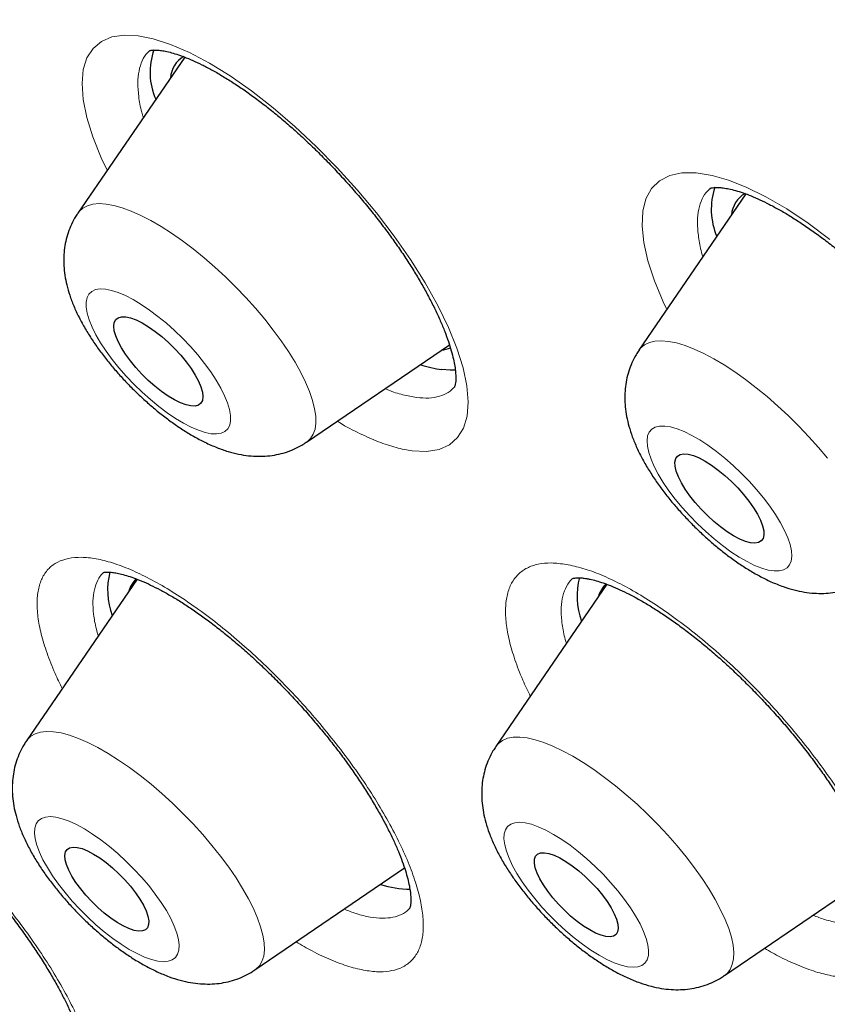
# Model space of a CAD drawing. Header units: millimetres. Extents: x 8 to 971, y 12 to 977.
# Tile 69 of 196: x 772 to 778, y 525 to 532. Entities that reach past the tile are written whole.
import ezdxf

# ---------------------------------------------------------------- set-up
doc = ezdxf.new("R2010")
doc.units = ezdxf.units.MM

msp = doc.modelspace()

# ---------------------------------------------------------------- linework, layer by layer
at = {"color": 7, "linetype": 'Continuous', "lineweight": 30}
for p, q in [((773.0084, 531.8891), (772.2031, 530.7133)), ((777.2416, 530.8574), (776.4351, 529.6798)), ((773.9267, 528.9854), (775.0049, 529.7201)), ((772.6487, 527.9529), (771.8145, 526.7349)), ((776.1926, 527.9145), (775.3555, 526.6922)), ((771.8128, 526.7323), (771.8145, 526.7349)), ((773.5382, 525.007), (774.6668, 525.776)), ((777.0792, 524.9644), (778.2182, 525.7405))]:
    msp.add_line(p, q, dxfattribs=at)
at = {"color": 252, "linetype": 'Continuous', "lineweight": 0, "flags": 128}
for points in [[(772.4241, 531.036), (772.3786, 531.1305), (772.3158, 531.2871), (772.2706, 531.4334), (772.2432, 531.5683), (772.2341, 531.6891), (772.2436, 531.7944), (772.2714, 531.8836), (772.3169, 531.9549), (772.38, 532.0075), (772.4597, 532.041), (772.5546, 532.0549), (772.6565, 532.0498), (772.7698, 532.0276), (772.902, 531.9849), (773.0446, 531.9232), (773.1948, 531.8437), (773.3513, 531.7469), (773.5126, 531.634), (773.6755, 531.5071), (773.8387, 531.367), (774.0006, 531.2155), (774.158, 531.0554), (774.3097, 530.8878), (774.454, 530.7146), (774.5882, 530.5391), (774.7112, 530.3628), (774.8216, 530.1874), (774.9175, 530.0164), (774.9977, 529.8512), (775.0616, 529.6936), (775.1082, 529.5464), (775.1365, 529.4113), (775.1468, 529.2893), (775.1386, 529.1827), (775.112, 529.0928), (775.0674, 529.0202), (775.0056, 528.9662), (774.9273, 528.9318), (774.8333, 528.9166), (774.7253, 528.9211), (774.7253, 528.9211)], [(776.6457, 529.9874), (776.6181, 530.0429), (776.5515, 530.202), (776.5021, 530.3522), (776.4707, 530.4906), (776.4579, 530.6157), (776.4636, 530.7265), (776.4875, 530.8209), (776.5299, 530.8978), (776.59, 530.9567), (776.6666, 530.9965), (776.7592, 531.0165), (776.8667, 531.017), (776.9872, 530.9977), (777.1108, 530.9619), (777.2432, 530.9095), (777.393, 530.8357), (777.5499, 530.7442), (777.7111, 530.6369), (777.8749, 530.5144)], [(772.2031, 530.7133), (772.2116, 530.7246), (772.2395, 530.7503), (772.2741, 530.7689), (772.3153, 530.7802), (772.3627, 530.7843), (772.4158, 530.7809), (772.4744, 530.7702), (772.5378, 530.7523), (772.6057, 530.7272), (772.6774, 530.6952), (772.7524, 530.6566), (772.8301, 530.6116), (772.9098, 530.5606), (772.9909, 530.5041), (773.0728, 530.4424), (773.1547, 530.3761), (773.2361, 530.3058), (773.3163, 530.2319), (773.3946, 530.1551), (773.4704, 530.076), (773.5431, 529.9952), (773.6121, 529.9134), (773.6768, 529.8313), (773.7368, 529.7494), (773.7915, 529.6685), (773.8406, 529.5892), (773.8835, 529.5122), (773.92, 529.438), (773.9498, 529.3673), (773.9726, 529.3007), (773.9882, 529.2386), (773.9966, 529.1816), (773.9976, 529.1301), (773.9913, 529.0846), (773.9777, 529.0454), (773.9569, 529.0128), (773.929, 528.9871), (773.9267, 528.9854)], [(772.4104, 530.1397), (772.3699, 530.1415), (772.3354, 530.1358), (772.3072, 530.1229), (772.2858, 530.1028), (772.2716, 530.0758), (772.2646, 530.0423), (772.265, 530.0028), (772.2727, 529.9578), (772.2877, 529.9078), (772.3098, 529.8536), (772.3386, 529.7959), (772.3738, 529.7355), (772.4149, 529.6732), (772.4613, 529.6099), (772.5125, 529.5463), (772.5676, 529.4834), (772.6261, 529.422), (772.687, 529.3629), (772.7496, 529.307), (772.813, 529.2549), (772.8763, 529.2075), (772.9388, 529.1653), (772.9995, 529.1289), (773.0576, 529.0988), (773.1124, 529.0754), (773.1631, 529.059), (773.209, 529.0499), (773.2495, 529.0481), (773.2841, 529.0538), (773.3122, 529.0667), (773.3336, 529.0868), (773.3479, 529.1138), (773.3549, 529.1473), (773.3545, 529.1868), (773.3467, 529.2318), (773.3317, 529.2818), (773.3097, 529.336), (773.2808, 529.3936), (773.2456, 529.454), (773.2045, 529.5163), (773.1581, 529.5797), (773.107, 529.6433), (773.0518, 529.7062), (772.9934, 529.7676), (772.9325, 529.8267), (772.8699, 529.8826), (772.8065, 529.9347), (772.7431, 529.9821), (772.6807, 530.0243), (772.62, 530.0607), (772.5618, 530.0908), (772.507, 530.1142), (772.4564, 530.1306), (772.4104, 530.1397)], [(776.4351, 529.6798), (776.4483, 529.6965), (776.4775, 529.7209), (776.5134, 529.7382), (776.5557, 529.7481), (776.6042, 529.7508), (776.6584, 529.746), (776.7179, 529.734), (776.7823, 529.7147), (776.8509, 529.6883), (776.9233, 529.655), (776.9988, 529.6152), (777.0769, 529.569), (777.1569, 529.517), (777.2382, 529.4595), (777.3202, 529.3969), (777.4021, 529.3298), (777.4833, 529.2587), (777.5631, 529.1843), (777.641, 529.107), (777.7163, 529.0275), (777.7883, 528.9465), (777.8566, 528.8646)], [(776.7228, 529.0867), (776.6735, 529.1008), (776.6292, 529.1076), (776.5905, 529.107), (776.5579, 529.0991), (776.5318, 529.0839), (776.5126, 529.0616), (776.5006, 529.0326), (776.4959, 528.9972), (776.4986, 528.9559), (776.5086, 528.9092), (776.5259, 528.8579), (776.5501, 528.8025), (776.581, 528.7439), (776.6181, 528.6828), (776.6609, 528.6201), (776.7089, 528.5565), (776.7613, 528.4931), (776.8176, 528.4306), (776.8769, 528.3698), (776.9384, 528.3116), (777.0014, 528.2568), (777.0648, 528.2061), (777.128, 528.1603), (777.19, 528.1198), (777.25, 528.0853), (777.3071, 528.0573), (777.3607, 528.0361), (777.41, 528.0219), (777.4543, 528.0151), (777.493, 528.0157), (777.5256, 528.0236), (777.5517, 528.0388), (777.5708, 528.0611), (777.5829, 528.0901), (777.5876, 528.1256), (777.5849, 528.1669), (777.5748, 528.2135), (777.5576, 528.2649), (777.5334, 528.3202), (777.5025, 528.3788), (777.4654, 528.4399), (777.4226, 528.5026), (777.3746, 528.5662), (777.3222, 528.6296), (777.2659, 528.6922), (777.2066, 528.7529), (777.1451, 528.8111), (777.0821, 528.8659), (777.0187, 528.9166), (776.9555, 528.9625), (776.8935, 529.0029), (776.8335, 529.0374), (776.7763, 529.0654), (776.7228, 529.0867)], [(771.8145, 526.7349), (771.8198, 526.742), (771.8466, 526.7687), (771.8803, 526.7883), (771.9206, 526.8007), (771.9671, 526.8058), (772.0195, 526.8034), (772.0773, 526.7938), (772.1401, 526.7768), (772.2074, 526.7527), (772.2786, 526.7217), (772.3532, 526.684), (772.4305, 526.6398), (772.51, 526.5897), (772.5909, 526.5339), (772.6727, 526.4729), (772.7547, 526.4073), (772.8362, 526.3375), (772.9166, 526.2641), (772.9952, 526.1876), (773.0714, 526.1088), (773.1446, 526.0282), (773.2141, 525.9465), (773.2795, 525.8644), (773.3402, 525.7824), (773.3957, 525.7014), (773.4455, 525.6218), (773.4893, 525.5444), (773.5267, 525.4698), (773.5575, 525.3986), (773.5813, 525.3314), (773.5979, 525.2686), (773.6073, 525.2109), (773.6094, 525.1586), (773.6041, 525.1122), (773.5915, 525.072), (773.5717, 525.0385), (773.5448, 525.0118), (773.5382, 525.007)], [(775.3555, 526.6922), (775.3743, 526.7146), (775.4049, 526.7375), (775.4421, 526.7533), (775.4858, 526.7617), (775.5355, 526.7628), (775.5909, 526.7565), (775.6514, 526.7429), (775.7167, 526.7221), (775.7862, 526.6943), (775.8592, 526.6596), (775.9354, 526.6184), (776.0139, 526.5711), (776.0942, 526.5178), (776.1757, 526.4592), (776.2577, 526.3957), (776.3395, 526.3277), (776.4205, 526.2559), (776.5, 526.1808), (776.5774, 526.103), (776.652, 526.0231), (776.7233, 525.9419), (776.7907, 525.8599), (776.8536, 525.7777), (776.9116, 525.6962), (776.9641, 525.6159), (777.0108, 525.5374), (777.0512, 525.4614), (777.0851, 525.3886), (777.1121, 525.3194), (777.1321, 525.2545), (777.1449, 525.1944), (777.1504, 525.1395), (777.1485, 525.0903), (777.1392, 525.0472), (777.1228, 525.0106), (777.0991, 524.9807), (777.0792, 524.9644)], [(771.9582, 526.1602), (771.9277, 526.1498), (771.904, 526.1322), (771.8872, 526.1076), (771.8776, 526.0763), (771.8754, 526.0389), (771.8806, 525.9957), (771.8931, 525.9474), (771.9127, 525.8946), (771.9392, 525.838), (771.9723, 525.7785), (772.0114, 525.7168), (772.056, 525.6537), (772.1056, 525.5901), (772.1594, 525.5268), (772.2168, 525.4648), (772.2769, 525.4048), (772.339, 525.3477), (772.4022, 525.2942), (772.4657, 525.2451), (772.5286, 525.201), (772.59, 525.1625), (772.6491, 525.1301), (772.7051, 525.1044), (772.7573, 525.0855), (772.805, 525.0738), (772.8475, 525.0695), (772.8842, 525.0726), (772.9146, 525.083), (772.9384, 525.1006), (772.9551, 525.1252), (772.9647, 525.1565), (772.9669, 525.1939), (772.9617, 525.2371), (772.9492, 525.2854), (772.9296, 525.3382), (772.9031, 525.3948), (772.8701, 525.4543), (772.831, 525.516), (772.7864, 525.5791), (772.7368, 525.6427), (772.6829, 525.706), (772.6256, 525.768), (772.5654, 525.828), (772.5033, 525.8851), (772.4401, 525.9386), (772.3766, 525.9877), (772.3138, 526.0318), (772.2524, 526.0703), (772.1933, 526.1027), (772.1372, 526.1284), (772.085, 526.1473), (772.0373, 526.159), (771.9949, 526.1633), (771.9582, 526.1602)], [(775.5764, 526.1167), (775.5342, 526.1207), (775.4977, 526.1173), (775.4676, 526.1066), (775.4441, 526.0886), (775.4276, 526.0637), (775.4184, 526.0322), (775.4165, 525.9945), (775.422, 525.9511), (775.4348, 525.9025), (775.4547, 525.8496), (775.4815, 525.7929), (775.5148, 525.7332), (775.5542, 525.6714), (775.599, 525.6083), (775.6488, 525.5447), (775.7028, 525.4815), (775.7604, 525.4195), (775.8206, 525.3596), (775.8828, 525.3027), (775.946, 525.2493), (776.0094, 525.2004), (776.0723, 525.1566), (776.1336, 525.1183), (776.1926, 525.0862), (776.2485, 525.0608), (776.3005, 525.0422), (776.348, 525.0309), (776.3902, 525.0269), (776.4266, 525.0302), (776.4568, 525.041), (776.4803, 525.0589), (776.4967, 525.0838), (776.506, 525.1153), (776.5078, 525.1531), (776.5023, 525.1965), (776.4895, 525.245), (776.4696, 525.298), (776.4428, 525.3547), (776.4095, 525.4143), (776.3702, 525.4761), (776.3253, 525.5393), (776.2755, 525.6029), (776.2215, 525.6661), (776.164, 525.728), (776.1037, 525.7879), (776.0416, 525.8449), (775.9783, 525.8982), (775.9149, 525.9471), (775.8521, 525.991), (775.7908, 526.0292), (775.7317, 526.0613), (775.6758, 526.0868), (775.6238, 526.1053), (775.5764, 526.1167)]]:
    msp.add_lwpolyline(points, dxfattribs=at)
at = {"color": 7, "linetype": 'Continuous', "lineweight": 30, "flags": 128}
for points in [[(773.0557, 529.2591), (773.0188, 529.2671), (772.9772, 529.2825), (772.9318, 529.3049), (772.8838, 529.3337), (772.8341, 529.3683), (772.7838, 529.408), (772.7341, 529.4519), (772.6861, 529.499), (772.6409, 529.5482), (772.5994, 529.5985), (772.5627, 529.6487), (772.5314, 529.6976), (772.5064, 529.7443), (772.4881, 529.7876), (772.4771, 529.8266), (772.4734, 529.8605), (772.4773, 529.8884), (772.4886, 529.9098), (772.5071, 529.9241), (772.5323, 529.931), (772.5637, 529.9305), (772.6007, 529.9224), (772.6423, 529.9071), (772.6876, 529.8847), (772.7357, 529.8559), (772.7854, 529.8212), (772.8356, 529.7815), (772.8853, 529.7377), (772.9333, 529.6906), (772.9786, 529.6414), (773.02, 529.5911), (773.0568, 529.5409), (773.088, 529.492), (773.1131, 529.4453), (773.1313, 529.402), (773.1424, 529.3629), (773.146, 529.3291), (773.1421, 529.3012), (773.1308, 529.2798), (773.1124, 529.2655), (773.0871, 529.2585), (773.0557, 529.2591)], [(775.0514, 529.5295), (775.0111, 529.5284), (774.9483, 529.533)], [(777.2383, 528.2377), (777.1954, 528.2553), (777.1491, 528.2798), (777.1004, 528.3105), (777.0504, 528.3468), (777.0002, 528.3879), (776.9509, 528.4329), (776.9037, 528.4808), (776.8595, 528.5304), (776.8194, 528.5808), (776.7843, 528.6307), (776.7549, 528.6791), (776.732, 528.7248), (776.7159, 528.7669), (776.7071, 528.8044), (776.7059, 528.8365), (776.7121, 528.8624), (776.7256, 528.8816), (776.7463, 528.8936), (776.7735, 528.8982), (776.8067, 528.8953), (776.8452, 528.885), (776.8881, 528.8674), (776.9344, 528.843), (776.9831, 528.8122), (777.0331, 528.7759), (777.0833, 528.7348), (777.1326, 528.6898), (777.1798, 528.6419), (777.224, 528.5923), (777.2641, 528.5419), (777.2992, 528.492), (777.3286, 528.4436), (777.3515, 528.3979), (777.3676, 528.3558), (777.3763, 528.3183), (777.3776, 528.2863), (777.3714, 528.2603), (777.3578, 528.2411), (777.3372, 528.2291), (777.31, 528.2245), (777.2767, 528.2274), (777.2383, 528.2377)], [(772.6898, 525.3009), (772.661, 525.2995), (772.6266, 525.3054), (772.5874, 525.3187), (772.5444, 525.339), (772.4984, 525.3657), (772.4506, 525.3984), (772.4021, 525.4361), (772.3541, 525.4781), (772.3076, 525.5233), (772.2638, 525.5707), (772.2237, 525.6191), (772.1882, 525.6675), (772.1582, 525.7147), (772.1344, 525.7596), (772.1172, 525.8012), (772.1072, 525.8384), (772.1046, 525.8704), (772.1093, 525.8964), (772.1214, 525.9159), (772.1405, 525.9284), (772.1662, 525.9335), (772.1979, 525.9313), (772.2348, 525.9216), (772.276, 525.9048), (772.3207, 525.8812), (772.3677, 525.8514), (772.416, 525.8162), (772.4644, 525.7762), (772.5118, 525.7325), (772.557, 525.686), (772.5991, 525.638), (772.637, 525.5894), (772.6698, 525.5415), (772.6969, 525.4953), (772.7174, 525.4519), (772.731, 525.4124), (772.7374, 525.3777), (772.7363, 525.3486), (772.7279, 525.3258), (772.7122, 525.3098), (772.6898, 525.3009)], [(776.186, 525.2588), (776.1491, 525.2684), (776.1079, 525.2851), (776.0633, 525.3086), (776.0163, 525.3383), (775.9681, 525.3735), (775.9197, 525.4134), (775.8723, 525.4571), (775.827, 525.5034), (775.7848, 525.5515), (775.7469, 525.6001), (775.7139, 525.648), (775.6868, 525.6943), (775.6662, 525.7376), (775.6525, 525.7772), (775.646, 525.812), (775.647, 525.8412), (775.6553, 525.8641), (775.6708, 525.8802), (775.6932, 525.8892), (775.7219, 525.8907), (775.7562, 525.8849), (775.7953, 525.8717), (775.8383, 525.8515), (775.8843, 525.8249), (775.9321, 525.7923), (775.9805, 525.7547), (776.0286, 525.7127), (776.0751, 525.6676), (776.1189, 525.6202), (776.1591, 525.5718), (776.1946, 525.5233), (776.2247, 525.4761), (776.2487, 525.4312), (776.2659, 525.3896), (776.276, 525.3523), (776.2788, 525.3202), (776.2741, 525.2941), (776.2622, 525.2745), (776.2431, 525.2619), (776.2176, 525.2567), (776.186, 525.2588)]]:
    msp.add_lwpolyline(points, dxfattribs=at)
at = {"color": 7, "linetype": 'Continuous', "lineweight": 30}
for centre, radius, start, end in [((773.2493, 531.775), 0.5024, 160.33356, 203.99786), ((773.1061, 531.7171), 0.2058, 120.61553, 175.8205), ((777.505, 530.743), 0.5247, 161.75423, 203.09173), ((777.3373, 530.6841), 0.2049, 119.85962, 175.92732), ((774.9157, 529.9495), 0.2706, 276.69789, 291.25731), ((775.0762, 530.4573), 0.9331, 251.85188, 262.12133), ((772.9672, 527.8711), 0.5406, 165.37453, 200.73277), ((772.7802, 527.8113), 0.1996, 133.36828, 164.789), ((776.5069, 527.8283), 0.5393, 165.20474, 200.76313), ((776.3169, 527.7711), 0.1948, 131.36071, 165.15658), ((774.7113, 526.3568), 0.7404, 252.17199, 269.81468)]:
    msp.add_arc(centre, radius, start, end, dxfattribs=at)
at = {"color": 252, "linetype": 'Continuous', "lineweight": 0}
for points, knots in [([(762.6299, 536.8015), (762.6665, 536.8427), (762.9066, 537.1137), (763.4528, 537.5119), (764.2716, 537.9878), (765.2005, 538.3445), (766.2242, 538.5932), (767.3427, 538.7298), (768.5518, 538.7546), (769.8478, 538.6675), (771.2266, 538.4687), (772.6838, 538.1589), (774.2149, 537.739), (775.8151, 537.2103), (777.4792, 536.5746), (779.2022, 535.8338), (780.9785, 534.9902), (782.8026, 534.0465), (784.6687, 533.0057), (786.571, 531.8711), (788.5034, 530.6461), (790.46, 529.3348), (792.4345, 527.9411), (794.4207, 526.4695), (796.4124, 524.9246), (798.4033, 523.3113), (800.3872, 521.6346), (802.3577, 519.8999), (804.3088, 518.1125), (806.2343, 516.2782), (808.128, 514.4026), (809.9841, 512.4917), (811.7967, 510.5515), (813.5602, 508.588), (815.2688, 506.6076), (816.9174, 504.6163), (818.5007, 502.6206), (820.0136, 500.6265), (821.4516, 498.6405), (822.8099, 496.6688), (824.0844, 494.7175), (825.2711, 492.7929), (826.3661, 490.9009), (827.3662, 489.0475), (828.268, 487.2386), (829.0689, 485.4798), (829.7662, 483.7768), (830.3577, 482.1347), (830.8417, 480.5589), (831.2166, 479.0542), (831.4811, 477.6254), (831.6346, 476.277), (831.6764, 475.0133), (831.6065, 473.8381), (831.4249, 472.7554), (831.1332, 471.7676), (830.7283, 470.8818), (830.2596, 470.1383), (829.8762, 469.7405), (829.7056, 469.5634)], [0, 0, 0, 0, 0.003203, 0.021066, 0.038929, 0.056792, 0.074656, 0.092519, 0.110382, 0.128245, 0.146108, 0.163971, 0.181834, 0.199697, 0.21756, 0.235424, 0.253287, 0.27115, 0.289013, 0.306876, 0.324739, 0.342602, 0.360466, 0.378329, 0.396192, 0.414055, 0.431918, 0.449781, 0.467644, 0.485507, 0.503371, 0.521234, 0.539097, 0.55696, 0.574823, 0.592686, 0.610549, 0.628412, 0.646275, 0.664139, 0.682002, 0.699865, 0.717728, 0.735591, 0.753454, 0.771317, 0.789181, 0.807044, 0.824907, 0.84277, 0.860633, 0.878496, 0.896359, 0.914222, 0.932085, 0.949949, 0.967812, 0.985675, 1, 1, 1, 1]), ([(762.6588, 520.4211), (762.4299, 521.0413), (761.9741, 522.2763), (761.4685, 524.0158), (761.0992, 525.6578), (760.8784, 527.1954), (760.8029, 528.6301), (760.8732, 529.956), (761.0852, 531.1647), (761.4403, 532.2431), (761.9378, 533.1861), (762.5776, 533.9933), (763.3596, 534.6649), (764.2799, 535.1986), (765.3278, 535.5933), (766.4972, 535.8421), (767.7837, 535.9435), (769.1872, 535.8974), (770.7075, 535.7037), (772.3378, 535.364), (774.062, 534.8845), (775.8677, 534.2659), (777.7474, 533.5103), (779.7008, 532.6178), (781.728, 531.5883), (783.8201, 530.427), (785.9581, 529.1463), (788.1252, 527.7544), (790.3119, 526.2569), (792.518, 524.6538), (794.7434, 522.9453), (796.9787, 521.1391), (799.2051, 519.2522), (801.4036, 517.2989), (803.5644, 515.2874), (805.6872, 513.2179), (807.7721, 511.0905), (809.8103, 508.9143), (811.7862, 506.7086), (813.6814, 504.4913), (815.4873, 502.2721), (817.2038, 500.0512), (818.8307, 497.8286), (820.3615, 495.6139), (821.786, 493.4252), (823.0892, 491.2815), (824.2659, 489.1922), (825.3126, 487.1591), (826.2414, 485.1755), (826.7488, 483.9108), (827.0035, 483.2757)], [0, 0, 0, 0, 0.020985, 0.041789, 0.062502, 0.083215, 0.104018, 0.125, 0.145987, 0.166791, 0.187505, 0.208217, 0.229019, 0.25, 0.270986, 0.291791, 0.312505, 0.333217, 0.354019, 0.375, 0.395986, 0.416791, 0.437505, 0.458217, 0.479019, 0.5, 0.520986, 0.541791, 0.562505, 0.583217, 0.604019, 0.625, 0.645986, 0.666791, 0.687505, 0.708217, 0.729019, 0.75, 0.770986, 0.791791, 0.812505, 0.833217, 0.854019, 0.875, 0.895985, 0.916789, 0.937502, 0.958215, 0.979017, 1, 1, 1, 1]), ([(772.7489, 531.9396), (772.7415, 531.9339), (772.7154, 531.9138), (772.6861, 531.8623), (772.6612, 531.7867), (772.6522, 531.6961), (772.66, 531.5918), (772.675, 531.5036), (772.6923, 531.4476), (772.6966, 531.4338)], [0, 0, 0, 0, 0.069418, 0.243804, 0.418745, 0.593124, 0.7677, 0.942843, 1, 1, 1, 1]), ([(776.9734, 530.8994), (776.962, 530.8893), (776.9325, 530.8632), (776.9016, 530.8034), (776.88, 530.7225), (776.8741, 530.6275), (776.885, 530.5192), (776.9002, 530.4371), (776.9156, 530.389), (776.9173, 530.3839)], [0, 0, 0, 0, 0.110152, 0.283689, 0.457434, 0.631723, 0.805464, 0.979279, 1, 1, 1, 1]), ([(774.5206, 529.3901), (774.5274, 529.3871), (774.5748, 529.3658), (774.6559, 529.3409), (774.7238, 529.3287), (774.7578, 529.3227)], [0, 0, 0, 0, 0.076366, 0.538915, 1, 1, 1, 1]), ([(774.7578, 529.3227), (774.7893, 529.3202), (774.8523, 529.3153), (774.9316, 529.3296), (774.9981, 529.3571), (775.03, 529.3889), (775.0452, 529.404)], [0, 0, 0, 0, 0.254986, 0.51079, 0.765776, 1, 1, 1, 1]), ([(774.7253, 528.9211), (774.725, 528.9212), (774.6864, 528.9266), (774.6047, 528.9425), (774.4716, 528.9864), (774.3281, 529.0503), (774.223, 529.1038), (774.1649, 529.1403), (774.1592, 529.1439)], [0, 0, 0, 0, 0.001948, 0.244629, 0.48808, 0.730757, 0.97343, 1, 1, 1, 1]), ([(772.0844, 527.1289), (772.0656, 527.1672), (772.0201, 527.2599), (771.9673, 527.3975), (771.9237, 527.5406), (771.8986, 527.6711), (771.8922, 527.7873), (771.904, 527.8879), (771.9339, 527.9721), (771.9824, 528.0376), (772.047, 528.086), (772.1038, 528.1019), (772.1321, 528.1098)], [0, 0, 0, 0, 0.072405, 0.175397, 0.278713, 0.381698, 0.484607, 0.58784, 0.690754, 0.793726, 0.897027, 1, 1, 1, 1]), ([(772.1321, 528.1098), (772.1634, 528.1139), (772.226, 528.122), (772.3381, 528.1093), (772.4617, 528.0788), (772.5972, 528.0281), (772.742, 527.9593), (772.8945, 527.8729), (773.0528, 527.7696), (773.2149, 527.6511), (773.3787, 527.5188), (773.5423, 527.3742), (773.7034, 527.2193), (773.8602, 527.0561), (774.0105, 526.8863), (774.1525, 526.7125), (774.2846, 526.5366), (774.4046, 526.3609), (774.5114, 526.1877), (774.6038, 526.019), (774.6799, 525.8573), (774.7394, 525.7044), (774.7816, 525.562), (774.8052, 525.4326), (774.8107, 525.3173), (774.7979, 525.2174), (774.7664, 525.1349), (774.7172, 525.0701), (774.6524, 525.0249), (774.5736, 524.9989), (774.4812, 524.9903), (774.3729, 525.0005), (774.2496, 525.0303), (774.1149, 525.0795), (773.9807, 525.1415), (773.8889, 525.1946), (773.8481, 525.2182)], [0, 0, 0, 0, 0.029598, 0.05929, 0.088888, 0.118529, 0.148264, 0.177905, 0.207562, 0.237313, 0.26697, 0.296651, 0.326427, 0.356109, 0.385813, 0.415613, 0.445318, 0.475033, 0.504845, 0.534561, 0.564272, 0.594078, 0.623789, 0.65348, 0.683266, 0.712958, 0.742623, 0.772383, 0.802048, 0.829815, 0.857579, 0.887229, 0.916973, 0.946622, 0.97627, 1, 1, 1, 1]), ([(775.6155, 527.0719), (775.596, 527.1122), (775.55, 527.2073), (775.4971, 527.3474), (775.4546, 527.4912), (775.4313, 527.6221), (775.4261, 527.7392), (775.4394, 527.8409), (775.4714, 527.9254), (775.5212, 527.9923), (775.5881, 528.0407), (775.6722, 528.069), (775.7707, 528.0793), (775.848, 528.0695), (775.8867, 528.0646)], [0, 0, 0, 0, 0.063027, 0.148423, 0.233553, 0.318646, 0.404013, 0.489107, 0.574138, 0.659444, 0.744472, 0.829558, 0.914914, 1, 1, 1, 1]), ([(772.3986, 528.0044), (772.397, 528.0033), (772.3767, 527.989), (772.3511, 527.9465), (772.3241, 527.8761), (772.3139, 527.7898), (772.317, 527.7235), (772.3255, 527.6534), (772.3337, 527.6016), (772.3515, 527.5435), (772.3567, 527.5265)], [0, 0, 0, 0, 0.015513, 0.197022, 0.37853, 0.560601, 0.742109, 0.742822, 0.924698, 1, 1, 1, 1]), ([(775.8867, 528.0646), (775.9276, 528.0559), (776.0098, 528.0384), (776.1473, 527.9879), (776.2933, 527.9204), (776.4473, 527.8344), (776.6069, 527.732), (776.77, 527.6143), (776.9348, 527.4825), (777.0991, 527.3385), (777.2608, 527.1843), (777.4178, 527.0213), (777.5683, 526.852), (777.7104, 526.6784), (777.842, 526.5026), (777.9617, 526.3269), (778.0682, 526.1535), (778.1594, 525.9847), (778.2348, 525.8226), (778.2934, 525.669), (778.3339, 525.5264), (778.3564, 525.3961), (778.3605, 525.2798), (778.3457, 525.1795), (778.3127, 525.0959), (778.262, 525.03), (778.1936, 524.9833), (778.109, 524.9557), (778.0113, 524.9478), (777.9026, 524.9586), (777.7826, 524.9867), (777.6489, 525.0345), (777.514, 525.0952), (777.4219, 525.1474), (777.3814, 525.1704)], [0, 0, 0, 0, 0.031478, 0.063055, 0.094533, 0.126057, 0.157681, 0.189205, 0.220745, 0.252385, 0.283926, 0.315493, 0.347159, 0.378726, 0.410318, 0.442011, 0.473603, 0.505206, 0.53691, 0.568513, 0.600112, 0.631812, 0.663408, 0.694987, 0.726665, 0.758242, 0.789792, 0.821442, 0.852992, 0.882521, 0.91205, 0.943582, 0.975216, 1, 1, 1, 1]), ([(775.9399, 527.9616), (775.9371, 527.9596), (775.9148, 527.9441), (775.887, 527.8997), (775.8679, 527.8529), (775.8541, 527.7992), (775.8464, 527.7414), (775.8505, 527.6406), (775.8642, 527.5497), (775.8823, 527.4891), (775.888, 527.4697)], [0, 0, 0, 0, 0.026144, 0.204234, 0.381753, 0.382456, 0.560345, 0.738807, 0.916701, 1, 1, 1, 1]), ([(769.5393, 526.7904), (769.5593, 526.807), (769.5992, 526.8403), (769.68, 526.8661), (769.7748, 526.8739), (769.8846, 526.8612), (770.007, 526.8293), (770.1407, 526.7785), (770.2843, 526.7087), (770.4356, 526.6215), (770.5928, 526.5179), (770.7541, 526.3988), (770.9173, 526.266), (771.0804, 526.1213), (771.2412, 525.966), (771.3979, 525.8026), (771.5485, 525.633), (771.6908, 525.4591), (771.8233, 525.2835), (771.9443, 525.1081), (772.0518, 524.9354), (772.145, 524.7674), (772.2228, 524.6061), (772.2834, 524.4541), (772.3268, 524.3127), (772.3524, 524.1839), (772.3594, 524.0697), (772.3481, 523.971), (772.3195, 523.8908), (772.2747, 523.8293), (772.2147, 523.7844), (772.1373, 523.7569), (772.0429, 523.7483), (771.9343, 523.7592), (771.8125, 523.79), (771.6792, 523.8403), (771.5459, 523.9028), (771.4542, 523.9567), (771.4131, 523.9809)], [0, 0, 0, 0, 0.027929, 0.055948, 0.083878, 0.111848, 0.139908, 0.167878, 0.195863, 0.223938, 0.251923, 0.279932, 0.30803, 0.336038, 0.364069, 0.392189, 0.420219, 0.448261, 0.476393, 0.504434, 0.53247, 0.560597, 0.588633, 0.61665, 0.644758, 0.672776, 0.70077, 0.728853, 0.756846, 0.783048, 0.809248, 0.837226, 0.865294, 0.893271, 0.921249, 0.949316, 0.977294, 1, 1, 1, 1]), ([(774.2111, 525.4655), (774.242, 525.4535), (774.3116, 525.4264), (774.4088, 525.4037), (774.501, 525.3946), (774.5797, 525.4017), (774.6459, 525.4248), (774.6892, 525.4503), (774.7057, 525.4733), (774.7087, 525.4774)], [0, 0, 0, 0, 0.136113, 0.306148, 0.475643, 0.63436, 0.793085, 0.962674, 1, 1, 1, 1]), ([(777.747, 525.4195), (777.7777, 525.4079), (777.8451, 525.3825), (777.9388, 525.3615), (778.0315, 525.352), (778.115, 525.3588), (778.1864, 525.3835), (778.2334, 525.4113), (778.2514, 525.4359), (778.2553, 525.4413)], [0, 0, 0, 0, 0.132058, 0.289644, 0.447234, 0.615603, 0.784515, 0.952888, 1, 1, 1, 1])]:
    msp.add_open_spline(points, degree=3, knots=knots, dxfattribs=at)
at = {"color": 7, "linetype": 'Continuous', "lineweight": 30}
for points, knots in [([(762.6287, 536.8126), (762.5944, 536.7784), (762.53, 536.7141), (762.447, 536.6291), (762.383, 536.5621), (762.334, 536.5098), (762.2922, 536.4647), (762.2573, 536.4264), (762.2171, 536.3817), (762.1674, 536.3258), (762.1048, 536.2536), (762.0453, 536.1833), (761.9916, 536.1184), (761.9488, 536.0656), (761.9111, 536.0184), (761.88, 535.9789), (761.8516, 535.9422), (761.8204, 535.9017), (761.7821, 535.851), (761.7397, 535.7939), (761.6966, 535.7347), (761.6575, 535.6799), (761.6229, 535.6306), (761.5922, 535.5862), (761.5628, 535.5431), (761.5327, 535.4982), (761.5016, 535.4513), (761.4698, 535.4023), (761.4342, 535.3468), (761.3952, 535.2847), (761.3542, 535.2179), (761.3156, 535.1536), (761.2803, 535.0937), (761.2368, 535.0182), (761.181, 534.9189), (761.117, 534.8001), (761.057, 534.6841), (760.9999, 534.5697), (760.9415, 534.4478), (760.883, 534.32), (760.8292, 534.1973), (760.787, 534.0971), (760.7535, 534.0149), (760.7266, 533.9472), (760.6989, 533.8759), (760.6706, 533.8008), (760.6431, 533.7259), (760.6183, 533.6564), (760.5969, 533.5952), (760.5773, 533.5377), (760.5571, 533.477), (760.5346, 533.4079), (760.5077, 533.3229), (760.479, 533.2285), (760.4504, 533.1306), (760.4248, 533.0395), (760.4009, 532.9515), (760.3781, 532.8637), (760.356, 532.7758), (760.3348, 532.6878), (760.314, 532.5978), (760.2928, 532.5022), (760.2705, 532.3965), (760.2467, 532.2774), (760.2223, 532.1469), (760.1985, 532.0099), (760.1747, 531.8609), (760.152, 531.7048), (760.1311, 531.545), (760.1138, 531.3961), (760.0993, 531.2576), (760.0874, 531.129), (760.0773, 531.007), (760.0683, 530.8844), (760.0601, 530.7545), (760.0528, 530.6151), (760.0467, 530.468), (760.042, 530.3143), (760.0389, 530.1535), (760.0377, 529.986), (760.0384, 529.8173), (760.041, 529.6545), (760.0449, 529.5052), (760.0497, 529.3698), (760.055, 529.2463), (760.0608, 529.1317), (760.0668, 529.027), (760.0733, 528.9241), (760.081, 528.8141), (760.0907, 528.6866), (760.1026, 528.5448), (760.1165, 528.3948), (760.1319, 528.2426), (760.1468, 528.1062), (760.1608, 527.9856), (760.1734, 527.8817), (760.1861, 527.782), (760.1982, 527.6906), (760.2091, 527.6104), (760.2187, 527.5418), (760.2272, 527.4832), (760.2364, 527.4197), (760.2482, 527.3405), (760.2643, 527.2364), (760.2839, 527.1129), (760.3067, 526.9757), (760.3316, 526.8311), (760.3596, 526.6754), (760.3907, 526.5087), (760.4253, 526.3307), (760.4613, 526.1527), (760.4977, 525.9794), (760.5331, 525.817), (760.5663, 525.6683), (760.5969, 525.5351), (760.6245, 525.4177), (760.649, 525.3151), (760.6722, 525.2198), (760.696, 525.1233), (760.7223, 525.0183), (760.7514, 524.9043), (760.7834, 524.7809), (760.8195, 524.6443), (760.8611, 524.49), (760.9057, 524.3287), (760.9526, 524.1621), (761.0012, 523.9933), (761.0552, 523.81), (761.1062, 523.6405), (761.1527, 523.4887), (761.1915, 523.3641), (761.2281, 523.248), (761.2603, 523.147), (761.2877, 523.062), (761.309, 522.9964), (761.3251, 522.9471), (761.3391, 522.9044), (761.3555, 522.8546), (761.3768, 522.7904), (761.4033, 522.7109), (761.4618, 522.5369), (761.5506, 522.2786), (761.6684, 521.946), (761.7752, 521.653), (761.8703, 521.3979), (761.9536, 521.1786), (762.0341, 520.97), (762.1116, 520.7722), (762.1851, 520.5875), (762.2532, 520.4183), (762.3146, 520.2675), (762.3689, 520.1355), (762.4159, 520.0221), (762.4558, 519.9264), (762.4857, 519.8553), (762.5068, 519.8051), (762.5207, 519.7722), (762.5341, 519.7405), (762.5505, 519.702), (762.5732, 519.6484), (762.6036, 519.5774), (762.6401, 519.4922), (762.6806, 519.3983), (762.7229, 519.3009), (762.8101, 519.1013), (762.9261, 518.8395), (763.0748, 518.5108), (763.2126, 518.2108), (763.3617, 517.8918), (763.5238, 517.5507), (763.6996, 517.1873), (763.8899, 516.8011), (764.0642, 516.4538), (764.2139, 516.1601), (764.33, 515.9346), (764.4367, 515.7294), (764.5335, 515.5446), (764.6119, 515.3962), (764.6732, 515.2806), (764.7184, 515.1959), (764.7567, 515.1242), (764.7872, 515.0672), (764.8126, 515.02), (764.8425, 514.9643), (764.8835, 514.8883), (764.9396, 514.7847), (765.0075, 514.6598), (765.0875, 514.5136), (765.1791, 514.347), (765.2825, 514.1602), (765.3979, 513.9535), (765.5235, 513.7303), (765.7708, 513.2944), (766.1444, 512.6486), (766.5937, 511.8945), (766.994, 511.2381), (767.3391, 510.6822), (767.6925, 510.1226), (768.0058, 509.6349), (768.2704, 509.2283), (768.4783, 508.912), (768.6727, 508.6188), (768.8531, 508.3489), (769.0111, 508.1141), (769.1478, 507.9122), (769.2643, 507.7409), (769.3698, 507.5866), (769.462, 507.4523), (769.5386, 507.341), (769.6109, 507.2364), (769.6882, 507.1246), (769.7805, 506.9917), (769.8771, 506.8531), (769.9769, 506.7105), (770.0786, 506.5656), (770.1889, 506.4092), (770.3102, 506.2378), (770.4453, 506.0478), (770.5936, 505.8404), (770.7546, 505.6163), (770.9282, 505.3761), (771.1173, 505.1161), (771.3222, 504.8362), (771.5481, 504.5298), (771.7962, 504.1958), (772.0675, 503.8337), (772.3581, 503.4491), (772.6686, 503.042), (772.9993, 502.6126), (773.3435, 502.1701), (773.7008, 501.7153), (774.0707, 501.2492), (774.4603, 500.7635), (774.8699, 500.2583), (775.3092, 499.7225), (775.7796, 499.1555), (776.2825, 498.5569), (776.8099, 497.9371), (777.3623, 497.2966), (777.94, 496.6358), (778.5315, 495.9686), (779.1359, 495.2962), (779.7526, 494.6197), (780.3933, 493.927), (781.0581, 493.2185), (781.7257, 492.5176), (782.3944, 491.8256), (783.0626, 491.1437), (783.7513, 490.451), (784.4604, 489.748), (785.19, 489.0355), (785.94, 488.3142), (786.6882, 487.6057), (787.4334, 486.9109), (788.174, 486.2305), (788.9314, 485.5459), (789.5931, 484.9555), (790.0034, 484.5972), (790.1546, 484.4651)], [0, 0, 0, 0, 0.002524, 0.004738, 0.006649, 0.008292, 0.009693, 0.010852, 0.011919, 0.014023, 0.016404, 0.019185, 0.021045, 0.022854, 0.0244, 0.025682, 0.026725, 0.027994, 0.02969, 0.031724, 0.033603, 0.035459, 0.03702, 0.03835, 0.039716, 0.041146, 0.042641, 0.044196, 0.045802, 0.047894, 0.050035, 0.052035, 0.053864, 0.05558, 0.059016, 0.062977, 0.066344, 0.069448, 0.073242, 0.077144, 0.080676, 0.083979, 0.085836, 0.087759, 0.089798, 0.091953, 0.094168, 0.096173, 0.097835, 0.099326, 0.101003, 0.102936, 0.105112, 0.108095, 0.110767, 0.113199, 0.115599, 0.117984, 0.120364, 0.122742, 0.12512, 0.127632, 0.13043, 0.133593, 0.137114, 0.140751, 0.144374, 0.148804, 0.152917, 0.156714, 0.160227, 0.163475, 0.166476, 0.169447, 0.172699, 0.176183, 0.179815, 0.183593, 0.18752, 0.1916, 0.195795, 0.199727, 0.203297, 0.206451, 0.209342, 0.21203, 0.214516, 0.216678, 0.219224, 0.222176, 0.22553, 0.229012, 0.232476, 0.235924, 0.238284, 0.240636, 0.242929, 0.244977, 0.246761, 0.248283, 0.249542, 0.250656, 0.252502, 0.254802, 0.257556, 0.260672, 0.263835, 0.267019, 0.2708, 0.27461, 0.278449, 0.282147, 0.28559, 0.288707, 0.291498, 0.293951, 0.296054, 0.297894, 0.299884, 0.302051, 0.304397, 0.306921, 0.309647, 0.312776, 0.316353, 0.319477, 0.322876, 0.326551, 0.330502, 0.333025, 0.335599, 0.337909, 0.339899, 0.34157, 0.342921, 0.343759, 0.344471, 0.345428, 0.346685, 0.34824, 0.350089, 0.356864, 0.363268, 0.369302, 0.37367, 0.37782, 0.381754, 0.385471, 0.388959, 0.392123, 0.394942, 0.39737, 0.399467, 0.401234, 0.40267, 0.403403, 0.404006, 0.404489, 0.405152, 0.406137, 0.407444, 0.409068, 0.410824, 0.412606, 0.414413, 0.421759, 0.426894, 0.432252, 0.437969, 0.444055, 0.450511, 0.457335, 0.464524, 0.468824, 0.47276, 0.476332, 0.47954, 0.482383, 0.484049, 0.485539, 0.486779, 0.487762, 0.488492, 0.489224, 0.490643, 0.492427, 0.494575, 0.497088, 0.499965, 0.503146, 0.506678, 0.510558, 0.514563, 0.528912, 0.543333, 0.552547, 0.561789, 0.571061, 0.580354, 0.585938, 0.591134, 0.595942, 0.600363, 0.604396, 0.607461, 0.610257, 0.612784, 0.615013, 0.616829, 0.618222, 0.620129, 0.622292, 0.624713, 0.626895, 0.629252, 0.631783, 0.63452, 0.637602, 0.641044, 0.644618, 0.648512, 0.652726, 0.65726, 0.662113, 0.66761, 0.673466, 0.679682, 0.686257, 0.693192, 0.700487, 0.707694, 0.715221, 0.723067, 0.731232, 0.739717, 0.749065, 0.758773, 0.768839, 0.779264, 0.790049, 0.801192, 0.812027, 0.823181, 0.834655, 0.846448, 0.85856, 0.869849, 0.881402, 0.893219, 0.9053, 0.917645, 0.930254, 0.943127, 0.955159, 0.967412, 0.979887, 0.992582, 1, 1, 1, 1]), ([(795.7469, 480.5926), (795.6804, 480.6426), (794.7133, 481.3693), (792.8607, 482.8861), (790.2103, 485.1335), (787.61, 487.4812), (785.0552, 489.9143), (782.5615, 492.4228), (780.1443, 494.99), (777.8184, 497.6004), (775.5983, 500.2378), (773.4975, 502.8859), (771.5291, 505.5284), (769.7052, 508.1491), (768.037, 510.7317), (766.5348, 513.2604), (765.2079, 515.7195), (764.0645, 518.094), (763.1115, 520.3691), (762.355, 522.5308), (761.7995, 524.5658), (761.4484, 526.4616), (761.304, 528.2065), (761.3671, 529.7897), (761.6374, 531.2014), (762.1131, 532.433), (762.7914, 533.4768), (763.668, 534.3264), (764.7375, 534.9766), (765.9935, 535.4234), (767.428, 535.664), (769.0323, 535.697), (770.7965, 535.522), (772.7097, 535.1403), (774.7601, 534.5542), (776.9351, 533.767), (779.221, 532.7848), (781.605, 531.6091), (784.0269, 530.2862), (785.6808, 529.2692), (786.4869, 528.7735)], [0, 0, 0, 0, 0.002044, 0.029705, 0.056694, 0.083684, 0.110673, 0.137662, 0.164652, 0.191641, 0.218631, 0.24562, 0.27261, 0.299599, 0.326589, 0.353578, 0.380568, 0.407557, 0.434547, 0.461536, 0.488526, 0.515515, 0.542505, 0.569494, 0.596484, 0.623473, 0.650462, 0.677452, 0.704441, 0.731431, 0.75842, 0.78541, 0.812399, 0.839389, 0.866378, 0.893368, 0.920357, 0.947347, 0.974336, 1, 1, 1, 1]), ([(772.7437, 531.9375), (772.7436, 531.9374), (772.7431, 531.9372), (772.7487, 531.9392), (772.7622, 531.9416), (772.7842, 531.9429), (772.8147, 531.9413), (772.8523, 531.936), (772.8968, 531.9261), (772.9477, 531.9114), (773.0049, 531.8911), (773.0684, 531.865), (773.1373, 531.8326), (773.2112, 531.7941), (773.2894, 531.7494), (773.3711, 531.6986), (773.4557, 531.642), (773.5424, 531.58), (773.6305, 531.5128), (773.7192, 531.441), (773.8079, 531.3651), (773.8964, 531.2853), (773.9848, 531.2015), (774.0729, 531.1138), (774.1601, 531.0227), (774.2458, 530.9289), (774.3293, 530.8329), (774.41, 530.7356), (774.4872, 530.6378), (774.5603, 530.5401), (774.6288, 530.4435), (774.6923, 530.3486), (774.7508, 530.2554), (774.8046, 530.1637), (774.8538, 530.0734), (774.8981, 529.9854), (774.9371, 529.9005), (774.9705, 529.8198), (774.998, 529.7441), (775.0197, 529.6746), (775.0357, 529.612), (775.0463, 529.5572), (775.0521, 529.5109), (775.0538, 529.474), (775.0527, 529.4444), (775.0496, 529.4224), (775.0459, 529.4084), (775.0431, 529.4022), (775.0432, 529.4024), (775.0432, 529.4025)], [0, 0, 0, 0, 0.010697, 0.031518, 0.051121, 0.071825, 0.091928, 0.111845, 0.13144, 0.151324, 0.171726, 0.192629, 0.213994, 0.235757, 0.257848, 0.280193, 0.302719, 0.325359, 0.348055, 0.370747, 0.393312, 0.41579, 0.438531, 0.461499, 0.484645, 0.507914, 0.531245, 0.554555, 0.577768, 0.600817, 0.623645, 0.646198, 0.668402, 0.690787, 0.713342, 0.735996, 0.758638, 0.781141, 0.803386, 0.825255, 0.846627, 0.867409, 0.887531, 0.906972, 0.925815, 0.945772, 0.96595, 0.986837, 1, 1, 1, 1]), ([(776.9694, 530.8989), (776.9698, 530.8992), (776.9707, 530.8997), (776.9806, 530.9028), (776.9986, 530.9057), (777.0255, 530.9068), (777.0599, 530.9046), (777.1015, 530.8985), (777.1499, 530.8875), (777.2045, 530.8714), (777.2647, 530.8497), (777.3301, 530.8222), (777.4004, 530.7888), (777.4754, 530.7492), (777.5546, 530.7034), (777.6376, 530.6515), (777.7235, 530.5937), (777.8117, 530.5303), (777.9014, 530.4617), (777.9919, 530.3883), (778.0825, 530.3106), (778.1725, 530.2291), (778.2612, 530.1445), (778.3483, 530.0572), (778.4338, 529.9671), (778.5177, 529.8742), (778.5997, 529.779), (778.6791, 529.682), (778.7553, 529.584), (778.8278, 529.4858), (778.8959, 529.3881), (778.9591, 529.2918), (779.0171, 529.1978), (779.0694, 529.1067), (779.1158, 529.0192), (779.1567, 528.9348), (779.1924, 528.8537), (779.2228, 528.7759), (779.2476, 528.7027), (779.2669, 528.6349), (779.2807, 528.5736), (779.2894, 528.5195), (779.2935, 528.4736), (779.2939, 528.4363), (779.2916, 528.4081), (779.2878, 528.3889), (779.2848, 528.3795), (779.2829, 528.376), (779.2832, 528.3766), (779.2833, 528.3767)], [0, 0, 0, 0, 0.022082, 0.042552, 0.064218, 0.084801, 0.105021, 0.125215, 0.145497, 0.165951, 0.186573, 0.207183, 0.228112, 0.249484, 0.271245, 0.293338, 0.315697, 0.338255, 0.360946, 0.38371, 0.406488, 0.429225, 0.451869, 0.474303, 0.496836, 0.519575, 0.542481, 0.565505, 0.588586, 0.611645, 0.634602, 0.657383, 0.679924, 0.702166, 0.724048, 0.745661, 0.767544, 0.789491, 0.811388, 0.833119, 0.854569, 0.875633, 0.896224, 0.916302, 0.935889, 0.955112, 0.974254, 0.993723, 1, 1, 1, 1]), ([(772.2034, 530.7128), (772.2012, 530.7099), (772.1849, 530.6884), (772.1614, 530.6442), (772.1337, 530.5815), (772.114, 530.5163), (772.1012, 530.4499), (772.0954, 530.3822), (772.0963, 530.3134), (772.1038, 530.2428), (772.1183, 530.1695), (772.1405, 530.0925), (772.1711, 530.0112), (772.2102, 529.9269), (772.2567, 529.842), (772.3087, 529.7589), (772.3648, 529.6784), (772.4244, 529.6007), (772.4872, 529.5255), (772.5528, 529.4528), (772.6211, 529.3826), (772.6918, 529.3153), (772.7646, 529.2509), (772.8394, 529.1899), (772.9163, 529.1323), (772.9953, 529.0786), (773.077, 529.0288), (773.1623, 528.9835), (773.2484, 528.9453), (773.3329, 528.9156), (773.4127, 528.8951), (773.4887, 528.8828), (773.5617, 528.8782), (773.6325, 528.8808), (773.7013, 528.8905), (773.7681, 528.9074), (773.8319, 528.9317), (773.885, 528.9576), (773.9145, 528.9783), (773.9254, 528.986)], [0, 0, 0, 0, 0.003595, 0.026516, 0.049245, 0.071948, 0.094802, 0.118049, 0.141988, 0.167016, 0.193648, 0.22243, 0.253705, 0.286982, 0.320528, 0.353132, 0.384716, 0.415494, 0.445711, 0.475575, 0.505259, 0.534914, 0.564656, 0.594629, 0.625008, 0.65601, 0.687918, 0.721093, 0.755914, 0.788012, 0.817666, 0.844985, 0.870583, 0.894998, 0.918609, 0.941684, 0.964403, 0.986895, 1, 1, 1, 1]), ([(776.4356, 529.6787), (776.4279, 529.6677), (776.407, 529.6377), (776.3807, 529.5844), (776.3564, 529.5205), (776.3397, 529.4548), (776.3299, 529.3878), (776.327, 529.3197), (776.3307, 529.2502), (776.3411, 529.1785), (776.3588, 529.1038), (776.3845, 529.025), (776.4188, 528.9421), (776.4613, 528.8572), (776.5104, 528.7728), (776.5642, 528.6907), (776.6219, 528.6115), (776.6829, 528.5348), (776.7469, 528.4607), (776.8137, 528.3891), (776.883, 528.3201), (776.9547, 528.254), (777.0283, 528.191), (777.104, 528.1314), (777.1817, 528.0755), (777.2618, 528.0234), (777.3449, 527.9755), (777.4321, 527.9323), (777.519, 527.8972), (777.6031, 527.8714), (777.681, 527.8549), (777.7555, 527.8463), (777.8274, 527.8451), (777.8973, 527.851), (777.9651, 527.8642), (778.0308, 527.8843), (778.093, 527.9123), (778.1358, 527.9351), (778.1561, 527.9506), (778.1583, 527.9522)], [0, 0, 0, 0, 0.013227, 0.0360462, 0.0587444, 0.0814851, 0.104476, 0.1279696, 0.1523187, 0.1779577, 0.2054382, 0.2352752, 0.2675281, 0.3012311, 0.3344256, 0.3665765, 0.3977837, 0.4282951, 0.4583366, 0.4881037, 0.5177561, 0.5474385, 0.5772586, 0.6073787, 0.6379924, 0.669342, 0.7017424, 0.7355785, 0.7711643, 0.8021693, 0.8306499, 0.8570805, 0.8820612, 0.9060558, 0.9293859, 0.9522733, 0.9748729, 0.9972899, 1, 1, 1, 1]), ([(772.3946, 528.0034), (772.3946, 528.0034), (772.3936, 528.0029), (772.3967, 528.0042), (772.4055, 528.0056), (772.4204, 528.0069), (772.4459, 528.0062), (772.4793, 528.0023), (772.5201, 527.9944), (772.5682, 527.9816), (772.623, 527.9635), (772.6841, 527.9396), (772.7509, 527.9097), (772.8227, 527.8737), (772.8987, 527.8316), (772.9783, 527.7837), (773.0606, 527.7301), (773.1447, 527.6713), (773.2303, 527.6074), (773.3174, 527.5385), (773.4063, 527.4645), (773.4964, 527.3854), (773.5871, 527.3018), (773.6776, 527.2143), (773.7671, 527.1237), (773.8548, 527.0307), (773.9398, 526.9361), (774.0215, 526.8408), (774.0993, 526.7455), (774.1732, 526.6502), (774.2434, 526.5547), (774.3101, 526.459), (774.373, 526.3636), (774.4315, 526.2692), (774.4851, 526.1766), (774.5335, 526.0869), (774.5762, 526.0007), (774.613, 525.9191), (774.6439, 525.8427), (774.6687, 525.7723), (774.6876, 525.7088), (774.7011, 525.6521), (774.7097, 525.6024), (774.7139, 525.5599), (774.7146, 525.5254), (774.7126, 525.4992), (774.7093, 525.4816), (774.7062, 525.4724), (774.7059, 525.472), (774.7058, 525.4718)], [0, 0, 0, 0, 0.000961, 0.022385, 0.034058, 0.053514, 0.072841, 0.092314, 0.112169, 0.132516, 0.153378, 0.174725, 0.196493, 0.218602, 0.240962, 0.263483, 0.286088, 0.308684, 0.331098, 0.353693, 0.376692, 0.400026, 0.423616, 0.44737, 0.471198, 0.494985, 0.51863, 0.542054, 0.565197, 0.588036, 0.610949, 0.634085, 0.657349, 0.680684, 0.704003, 0.727212, 0.750227, 0.772964, 0.795337, 0.817272, 0.838705, 0.859582, 0.880455, 0.90109, 0.92153, 0.94184, 0.962158, 0.982697, 1, 1, 1, 1]), ([(775.9357, 527.9584), (775.9356, 527.9584), (775.9348, 527.9579), (775.9383, 527.9596), (775.9491, 527.962), (775.9687, 527.964), (775.9964, 527.9637), (776.0224, 527.9609), (776.0458, 527.9571), (776.0714, 527.9522), (776.112, 527.9421), (776.1655, 527.9253), (776.2253, 527.9028), (776.2912, 527.8743), (776.3625, 527.8397), (776.4386, 527.7988), (776.5188, 527.7517), (776.6023, 527.6988), (776.6885, 527.6402), (776.7764, 527.5763), (776.8654, 527.5075), (776.9548, 527.4344), (777.0437, 527.3575), (777.1324, 527.2767), (777.2207, 527.1922), (777.3089, 527.1036), (777.3962, 527.0116), (777.482, 526.9169), (777.5655, 526.8203), (777.6458, 526.7227), (777.7224, 526.6248), (777.7945, 526.5277), (777.8617, 526.4321), (777.9236, 526.3384), (777.9807, 526.2464), (778.0331, 526.1559), (778.0807, 526.0672), (778.1231, 525.9813), (778.1599, 525.8989), (778.1911, 525.8211), (778.2165, 525.7486), (778.236, 525.6823), (778.25, 525.6229), (778.2588, 525.5714), (778.2631, 525.5281), (778.2637, 525.4939), (778.2617, 525.4679), (778.2583, 525.4497), (778.2552, 525.4398), (778.2534, 525.4369), (778.2539, 525.4376), (778.2539, 525.4377)], [0, 0, 0, 0, 0.003171, 0.024739, 0.044797, 0.066013, 0.086372, 0.105266, 0.11051, 0.121965, 0.141502, 0.161448, 0.181946, 0.202971, 0.224474, 0.246388, 0.268636, 0.291134, 0.313797, 0.336545, 0.359293, 0.381971, 0.404584, 0.426958, 0.449698, 0.472738, 0.496013, 0.519442, 0.542939, 0.566386, 0.589687, 0.612755, 0.635518, 0.657922, 0.680155, 0.702608, 0.725151, 0.747709, 0.77019, 0.7925, 0.814548, 0.83624, 0.857492, 0.878236, 0.898442, 0.918121, 0.937347, 0.957311, 0.977526, 0.998721, 1, 1, 1, 1]), ([(769.9431, 526.7559), (769.9437, 526.7561), (769.9448, 526.7565), (769.9568, 526.7585), (769.9774, 526.7591), (770.0061, 526.7571), (770.0424, 526.7515), (770.086, 526.7414), (770.1364, 526.7263), (770.1931, 526.7056), (770.2555, 526.6791), (770.3229, 526.6466), (770.3944, 526.6083), (770.4696, 526.5641), (770.5482, 526.5142), (770.6303, 526.4583), (770.7159, 526.3963), (770.804, 526.3286), (770.894, 526.2556), (770.985, 526.1779), (771.0762, 526.0962), (771.1666, 526.011), (771.2556, 525.9233), (771.3423, 525.8335), (771.4265, 525.7422), (771.5085, 525.6491), (771.5882, 525.5541), (771.6657, 525.4575), (771.7403, 525.3599), (771.8113, 525.262), (771.8783, 525.1647), (771.9408, 525.0687), (771.9981, 524.975), (772.05, 524.8843), (772.0961, 524.7973), (772.1363, 524.7149), (772.1705, 524.6372), (772.1991, 524.5644), (772.2222, 524.4967), (772.2399, 524.4348), (772.2523, 524.3795), (772.26, 524.3316), (772.2633, 524.2917), (772.2634, 524.2603), (772.2612, 524.2377), (772.2585, 524.2246), (772.2564, 524.2198), (772.257, 524.2208), (772.257, 524.221)], [0, 0, 0, 0, 0.01881, 0.039544, 0.059618, 0.079643, 0.09985, 0.120399, 0.141335, 0.162637, 0.184246, 0.206093, 0.228092, 0.250005, 0.27206, 0.294645, 0.317674, 0.341061, 0.364709, 0.388519, 0.412388, 0.436195, 0.459847, 0.483276, 0.50645, 0.529543, 0.552919, 0.576484, 0.60019, 0.623971, 0.647752, 0.671443, 0.694967, 0.718253, 0.74124, 0.763865, 0.786071, 0.808168, 0.830155, 0.851957, 0.873507, 0.894735, 0.9156, 0.93609, 0.956265, 0.976304, 0.996456, 1, 1, 1, 1]), ([(771.8153, 526.7341), (771.809, 526.7253), (771.7892, 526.6977), (771.7635, 526.6468), (771.7383, 526.5833), (771.7208, 526.5177), (771.7102, 526.4508), (771.7064, 526.3829), (771.7093, 526.3135), (771.719, 526.2422), (771.7358, 526.1679), (771.7604, 526.0896), (771.7937, 526.0071), (771.8353, 525.9224), (771.8837, 525.8378), (771.9371, 525.7554), (771.9943, 525.6758), (772.0549, 525.5989), (772.1185, 525.5244), (772.185, 525.4525), (772.2541, 525.3832), (772.3255, 525.3167), (772.3989, 525.2534), (772.4743, 525.1934), (772.5518, 525.137), (772.6316, 525.0844), (772.7143, 525.036), (772.8009, 524.9922), (772.8876, 524.9562), (772.9718, 524.9293), (773.0503, 524.9117), (773.1252, 524.902), (773.1974, 524.8999), (773.2675, 524.9049), (773.3356, 524.9171), (773.4016, 524.9363), (773.4643, 524.9632), (773.5099, 524.987), (773.5326, 525.004), (773.5372, 525.0073)], [0, 0, 0, 0, 0.0106527, 0.0334989, 0.056203, 0.0789286, 0.1018788, 0.1252956, 0.1495239, 0.1749852, 0.2022157, 0.2317551, 0.263749, 0.2973637, 0.3306705, 0.3629427, 0.3942525, 0.4248313, 0.4549184, 0.4847107, 0.5143674, 0.5440411, 0.5738378, 0.6039127, 0.6344559, 0.6657025, 0.6979588, 0.7316026, 0.7669765, 0.7983107, 0.8271125, 0.8537803, 0.8789248, 0.9030277, 0.9264322, 0.9493712, 0.9720018, 0.9944362, 1, 1, 1, 1]), ([(775.3559, 526.691), (775.3483, 526.6801), (775.3274, 526.6502), (775.3013, 526.597), (775.2769, 526.5332), (775.2602, 526.4674), (775.2504, 526.4005), (775.2474, 526.3324), (775.2511, 526.2628), (775.2615, 526.1912), (775.2792, 526.1165), (775.3048, 526.0377), (775.3391, 525.9549), (775.3815, 525.8699), (775.4306, 525.7855), (775.4845, 525.7035), (775.5421, 525.6242), (775.6031, 525.5475), (775.6671, 525.4734), (775.7339, 525.4017), (775.8032, 525.3328), (775.8748, 525.2666), (775.9485, 525.2036), (776.0242, 525.144), (776.1019, 525.0881), (776.1819, 525.036), (776.265, 524.9881), (776.3522, 524.9449), (776.4391, 524.9098), (776.5232, 524.8839), (776.6011, 524.8674), (776.6757, 524.8587), (776.7476, 524.8575), (776.8174, 524.8634), (776.8853, 524.8766), (776.9509, 524.8967), (777.0131, 524.9246), (777.0561, 524.9474), (777.0765, 524.963), (777.0788, 524.9647)], [0, 0, 0, 0, 0.013069, 0.03589, 0.058587, 0.081331, 0.104319, 0.127814, 0.152159, 0.177794, 0.205269, 0.235096, 0.267343, 0.301043, 0.334244, 0.366401, 0.397612, 0.428126, 0.45817, 0.487939, 0.517592, 0.547275, 0.577097, 0.607217, 0.637829, 0.669176, 0.701573, 0.735404, 0.770985, 0.802002, 0.830494, 0.856933, 0.881919, 0.905916, 0.929251, 0.952141, 0.974739, 0.997161, 1, 1, 1, 1])]:
    msp.add_open_spline(points, degree=3, knots=knots, dxfattribs=at)

doc.saveas('drawing.dxf')
